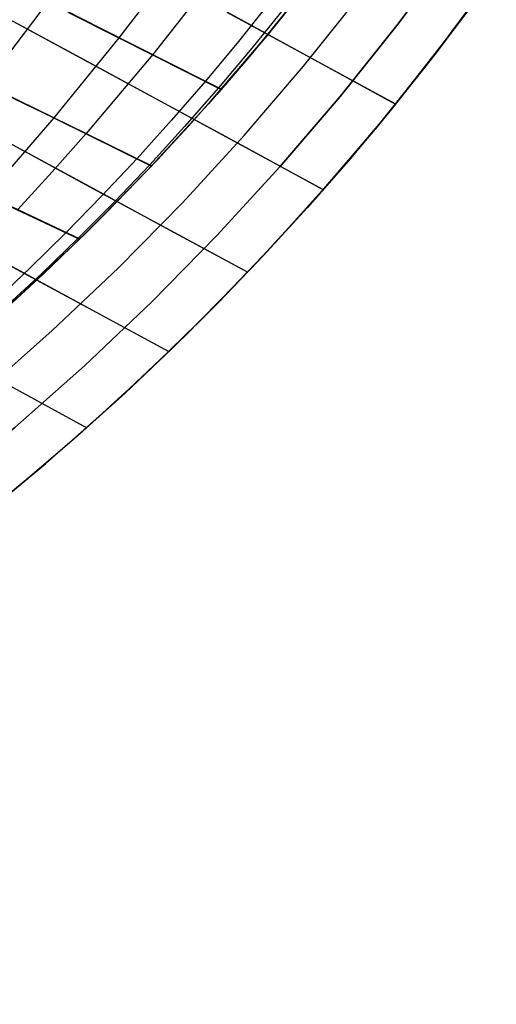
# Model space of a CAD drawing. Header units: millimetres. Extents: x -58 to 58, y -58 to 58.
# Tile 34 of 95: x 37 to 47, y -55 to -34. Entities that reach past the tile are written whole.
import ezdxf

# ---------------------------------------------------------------- set-up
doc = ezdxf.new("R2010")
doc.units = ezdxf.units.MM
doc.header["$MEASUREMENT"] = 0
doc.layers.add('Predefinito', color=5, linetype='Continuous')

msp = doc.modelspace()

# ---------------------------------------------------------------- linework, layer by layer
at = {"layer": 'Predefinito'}
for points in [[(45.938, -32.893), (44.775, -34.459), (43.559, -35.984), (42.291, -37.466), (40.972, -38.904), (39.605, -40.295), (38.191, -41.638), (36.731, -42.931), (35.227, -44.173), (33.681, -45.363), (32.096, -46.499), (30.472, -47.579), (28.811, -48.602), (27.116, -49.568), (25.389, -50.474), (23.632, -51.32), (21.847, -52.105), (20.035, -52.828), (18.2, -53.488), (16.343, -54.085)], [(16.343, -54.085), (18.2, -53.488), (20.035, -52.828), (21.847, -52.105), (23.632, -51.32), (25.389, -50.474), (27.116, -49.568), (28.811, -48.602), (30.472, -47.579), (32.096, -46.499), (33.681, -45.363), (35.227, -44.173), (36.731, -42.931), (38.191, -41.638), (39.605, -40.295), (40.972, -38.904), (42.291, -37.466), (43.559, -35.984), (44.775, -34.459), (45.938, -32.893)], [(43.19, -33.24), (42.017, -34.711), (40.794, -36.14), (39.522, -37.527), (38.203, -38.868), (36.839, -40.164), (35.431, -41.412), (33.98, -42.61), (32.489, -43.757), (30.96, -44.853), (29.393, -45.894), (27.791, -46.882), (26.157, -47.813), (24.491, -48.687), (22.796, -49.504), (21.073, -50.261), (19.326, -50.958), (17.556, -51.595), (15.764, -52.17)], [(15.764, -52.17), (17.556, -51.595), (19.326, -50.958), (21.073, -50.261), (22.796, -49.504), (24.491, -48.687), (26.157, -47.813), (27.791, -46.882), (29.393, -45.894), (30.96, -44.853), (32.489, -43.757), (33.98, -42.61), (35.431, -41.412), (36.839, -40.164), (38.203, -38.868), (39.522, -37.527), (40.794, -36.14), (42.017, -34.711), (43.19, -33.24)], [(16.632, -55.042), (18.522, -54.435), (20.39, -53.763), (22.233, -53.028), (24.05, -52.229), (25.839, -51.367), (27.596, -50.445), (29.321, -49.462), (31.011, -48.421), (32.664, -47.322), (34.278, -46.166), (35.851, -44.955), (37.381, -43.691), (38.867, -42.375), (40.306, -41.008), (41.698, -39.592), (43.039, -38.13), (44.33, -36.621), (45.567, -35.069), (46.751, -33.476)], [(46.751, -33.476), (45.567, -35.069), (44.33, -36.621), (43.039, -38.13), (41.698, -39.592), (40.306, -41.008), (38.867, -42.375), (37.381, -43.691), (35.851, -44.955), (34.278, -46.166), (32.664, -47.322), (31.011, -48.421), (29.321, -49.462), (27.596, -50.445), (25.839, -51.367), (24.05, -52.229), (22.233, -53.028), (20.39, -53.763), (18.522, -54.435), (16.632, -55.042)], [(16.053, -53.128), (17.878, -52.542), (19.681, -51.893), (21.46, -51.183), (23.214, -50.412), (24.94, -49.581), (26.637, -48.69), (28.301, -47.742), (29.932, -46.737), (31.528, -45.676), (33.085, -44.56), (34.604, -43.392), (36.081, -42.171), (37.515, -40.901), (38.904, -39.582), (40.247, -38.215), (41.542, -36.803), (42.788, -35.347), (43.982, -33.85)]]:
    msp.add_lwpolyline(points, dxfattribs=at)
for points in [[(40.244, -33.025, 351.211), (38.916, -34.756, 351.131), (37.546, -36.437, 351.029), (36.138, -38.061, 350.901)], [(46.831, -33.355, 349.998), (45.72, -34.863, 349.998), (44.561, -36.333, 349.998), (43.355, -37.765, 349.999), (42.103, -39.157, 349.999), (40.806, -40.507, 349.999), (39.465, -41.815, 349.999), (38.083, -43.078, 349.999), (36.66, -44.296, 349.999), (35.198, -45.466, 349.998), (33.762, -46.543, 350.001)], [(40.971, -33.392, 28.476), (39.625, -35.106, 28.547), (38.23, -36.764, 28.637), (37.517, -37.571, 28.691), (36.792, -38.361, 28.752)], [(33.77, -42.777, 351.548), (34.56, -42.141, 351.627), (35.399, -41.438, 351.706), (36.316, -40.638, 351.784), (37.317, -39.72, 351.862), (38.427, -38.648, 351.938), (39.677, -37.363, 352.012), (40.371, -36.612, 352.049), (41.118, -35.771, 352.084), (41.926, -34.821, 352.117), (42.803, -33.736, 352.149)], [(27.487, -34.004, 344.974), (28.409, -34.433, 345.759), (29.345, -34.869, 346.508), (30.292, -35.312, 347.223), (31.25, -35.76, 347.905), (32.216, -36.213, 348.557), (33.188, -36.67, 349.18), (34.166, -37.13, 349.777), (35.149, -37.594, 350.35), (36.138, -38.061, 350.901), (38.086, -38.984, 351.916)], [(32.423, -33.929, 348.127), (33.435, -34.424, 348.762), (34.454, -34.922, 349.367), (35.479, -35.424, 349.945), (36.51, -35.929, 350.499), (37.546, -36.437, 351.029), (39.598, -37.446, 352.008)], [(37.431, -33.995, 29.588), (36.112, -35.724, 29.714)], [(42.104, -33.98, 28.006), (41.423, -34.83, 28.032), (40.728, -35.665, 28.061), (40.019, -36.484, 28.095), (39.296, -37.288, 28.133), (38.559, -38.074, 28.177), (37.809, -38.843, 28.226), (37.046, -39.593, 28.282), (36.27, -40.322, 28.346)], [(37.431, -33.995, 29.588), (38.525, -34.549, 29.055), (40.728, -35.665, 28.061), (41.063, -35.833, 27.919)], [(27.911, -34.191, 34.661), (28.86, -34.633, 33.877), (29.823, -35.082, 33.129), (30.796, -35.538, 32.416), (31.78, -35.999, 31.735), (32.77, -36.464, 31.086), (33.767, -36.933, 30.465), (34.77, -37.406, 29.87), (35.779, -37.882, 29.299), (36.792, -38.361, 28.752), (38.093, -38.977, 28.084)], [(31.347, -34.115, 36.002), (32.097, -34.52, 35.439), (32.856, -34.931, 34.897), (33.624, -35.346, 34.374), (34.4, -35.766, 33.869), (35.183, -36.189, 33.38), (36.765, -37.046, 32.452), (38.368, -37.914, 31.582), (39.987, -38.791, 30.766), (41.619, -39.675, 30)], [(31.347, -34.115, 343.998), (32.097, -34.52, 344.561), (32.856, -34.931, 345.103), (33.624, -35.346, 345.626), (34.4, -35.766, 346.131), (35.183, -36.189, 346.62), (36.765, -37.046, 347.548), (38.366, -37.913, 348.417), (39.985, -38.79, 349.232), (41.616, -39.673, 349.999)], [(32.978, -34.19, 31.523), (34.016, -34.698, 30.891), (35.061, -35.209, 30.289), (36.112, -35.724, 29.714), (37.169, -36.243, 29.163), (38.23, -36.764, 28.637), (39.605, -37.439, 27.991)], [(46.276, -34.129, 30), (45.465, -35.201, 30), (44.63, -36.254, 30), (43.771, -37.287, 30), (42.873, -38.317, 30), (41.95, -39.324, 30), (41.004, -40.31, 30), (40.035, -41.273, 30), (39.043, -42.212, 30), (38.028, -43.129, 30), (36.993, -44.02, 30), (35.94, -44.884, 29.999)], [(36.443, -34.269, 33.25), (38.106, -35.172, 32.349), (39.789, -36.086, 31.511), (41.49, -37.01, 30.73), (43.205, -37.942, 30)], [(36.443, -34.269, 346.75), (38.105, -35.171, 347.65), (39.788, -36.085, 348.488), (41.488, -37.009, 349.269), (43.202, -37.94, 349.999)], [(42.386, -34.126, 27.893), (41.702, -34.973, 27.917), (41.003, -35.804, 27.944), (40.289, -36.619, 27.976), (39.561, -37.418, 28.011), (38.819, -38.2, 28.052), (38.062, -38.963, 28.099), (37.292, -39.707, 28.152), (36.509, -40.43, 28.212)], [(42.39, -34.254, 27.865), (41.654, -35.145, 27.894), (40.968, -35.942, 27.923), (39.728, -37.308, 27.985), (38.632, -38.443, 28.049), (37.646, -39.409, 28.115), (36.748, -40.247, 28.181)], [(37.843, -34.213, 350.618), (38.916, -34.756, 351.131), (41.057, -35.841, 352.081)], [(41.176, -34.212, 348.546), (42.939, -35.174, 349.299), (44.715, -36.143, 349.999)], [(41.178, -34.213, 31.453), (42.941, -35.175, 30.7), (44.719, -36.145, 30)], [(27.001, -34.325, 39.413), (27.644, -34.672, 38.729), (28.302, -35.027, 38.069), (28.972, -35.39, 37.432), (29.654, -35.758, 36.817), (30.346, -36.132, 36.223), (31.048, -36.512, 35.65), (31.759, -36.897, 35.095), (32.478, -37.286, 34.558), (33.204, -37.679, 34.039), (33.937, -38.076, 33.535), (35.419, -38.879, 32.573), (36.919, -39.692, 31.666), (38.435, -40.513, 30.81), (39.964, -41.342, 30)], [(27.001, -34.325, 340.587), (27.644, -34.672, 341.271), (28.302, -35.027, 341.931), (28.972, -35.39, 342.568), (29.654, -35.758, 343.183), (30.346, -36.132, 343.777), (31.048, -36.512, 344.35), (31.759, -36.897, 344.905), (32.478, -37.286, 345.442), (33.204, -37.679, 345.961), (33.937, -38.076, 346.465), (35.418, -38.878, 347.427), (36.918, -39.691, 348.333), (38.434, -40.513, 349.189), (39.961, -41.341, 349.999)], [(35.444, -41.414, 348.237), (36.836, -42.173, 349.139), (38.24, -42.939, 349.999)], [(35.445, -41.414, 31.763), (36.838, -42.174, 30.86), (38.241, -42.94, 30)]]:
    msp.add_polyline3d(points, dxfattribs=at)

doc.saveas('drawing.dxf')
